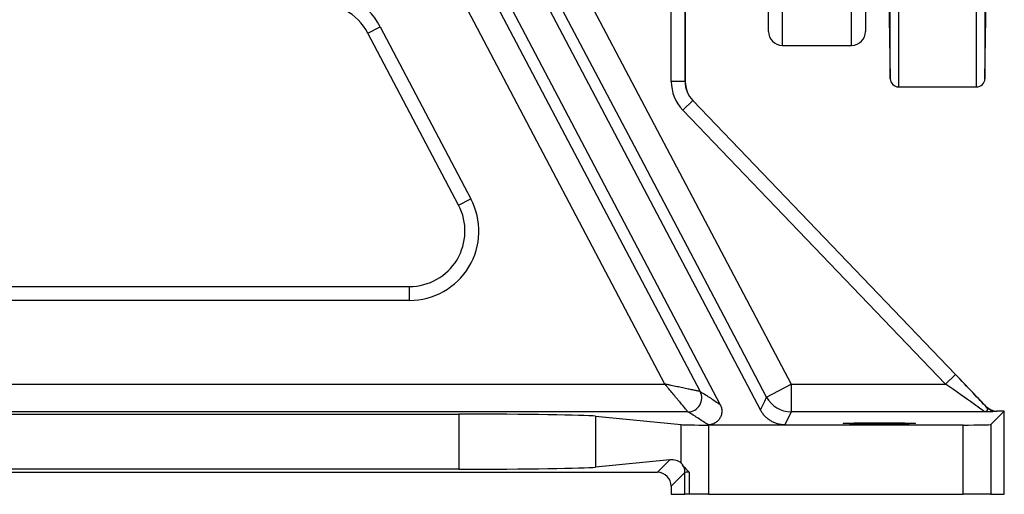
# Model space of a CAD drawing. Header units: millimetres. Extents: x 12 to 1902, y 13 to 2073.
# Tile 4 of 17: x 502 to 857, y 13 to 184. Entities that reach past the tile are written whole.
import ezdxf

# ---------------------------------------------------------------- set-up
doc = ezdxf.new("R2010")
doc.units = ezdxf.units.MM

msp = doc.modelspace()

# ---------------------------------------------------------------- linework, layer by layer
at = {"color": 8, "linetype": 'Continuous', "lineweight": 25}
for p, q in [((850.04, 636.64), (850.04, 162.54)), ((815.94, 162.54), (815.94, 399.59)), ((818.94, 399.59), (818.94, 159.59)), ((847.04, 159.59), (847.04, 399.59)), ((776.99, 304.5), (776.99, 174.59)), ((801.99, 174.59), (801.99, 304.5))]:
    msp.add_line(p, q, dxfattribs=at)
at = {"color": 7, "linetype": 'Continuous', "lineweight": 25}
for p, q in [((754.61, 45.01), (596.17, 345.95)), ((771.99, 179.59), (771.99, 306.62)), ((806.99, 306.62), (806.99, 179.59)), ((734.68, 52.33), (642, 228.45)), ((741.99, 161.59), (741.99, 217.57)), ((695.82, 212.52), (780.19, 52.33)), ((736.95, 161.59), (736.95, 212.98)), ((741.95, 212.98), (741.95, 161.59)), ((815.08, 211.64), (815.94, 162.54)), ((683.12, 206.36), (769.14, 42.99)), ((850.04, 162.54), (850.61, 195.28)), ((627.57, 179), (631.99, 181.32)), ((631.99, 181.32), (664.69, 119.22)), ((660.26, 116.89), (627.57, 179)), ((776.99, 174.59), (801.99, 174.59)), ((741.95, 161.59), (736.95, 161.59)), ((741.95, 161.59), (741.99, 161.59)), ((818.94, 159.59), (847.04, 159.59)), ((744.74, 154.64), (741.13, 151.18)), ((744.74, 154.64), (744.77, 154.67)), ((744.74, 154.64), (839.47, 55.79)), ((850.66, 44.17), (744.77, 154.67)), ((835.86, 52.33), (741.13, 151.18)), ((660.26, 116.89), (664.69, 119.22)), ((333.58, 87.57), (642.57, 87.57)), ((642.57, 82.57), (642.57, 87.57)), ((642.57, 82.57), (333.58, 82.57)), ((839.47, 55.79), (835.86, 52.33)), ((278.44, 52.33), (734.68, 52.33)), ((771.34, 47.67), (780.19, 52.33)), ((780.19, 52.33), (780.19, 42.33)), ((780.19, 52.33), (835.86, 52.33)), ((747.39, 49.66), (747.39, 49.66)), ((850.6, 44.03), (850.66, 44.17)), ((857.05, 42.63), (852.16, 37.74)), ((854.27, 42.63), (854.21, 42.49)), ((857.05, 42.63), (854.27, 42.63)), ((857.05, 12.57), (857.05, 42.63)), ((742.96, 42.33), (273.48, 42.33)), ((433.62, 41.5), (660.36, 41.5)), ((660.36, 41.5), (660.36, 21.64)), ((709.6, 40.78), (740.53, 37.72)), ((709.6, 40.78), (709.6, 22.36)), ((742.96, 42.33), (742.96, 42.33)), ((780.19, 42.33), (777.95, 37.66)), ((849.88, 42.33), (780.19, 42.33)), ((740.53, 23.8), (740.53, 37.72)), ((750.23, 37.66), (777.95, 37.66)), ((842.16, 37.57), (750.38, 37.57)), ((750.38, 37.57), (750.38, 12.57)), ((842.16, 12.57), (842.16, 37.57)), ((852.16, 37.74), (852.16, 12.57)), ((736.44, 25.02), (709.6, 22.36)), ((731.93, 20.51), (736.44, 25.02)), ((660.36, 21.64), (433.62, 21.64)), ((362.05, 20.51), (731.93, 20.51)), ((741.88, 20.46), (736.93, 15.51)), ((741.88, 12.57), (741.88, 20.46)), ((743.38, 20.58), (743.38, 12.57)), ((736.93, 15.51), (736.93, 12.57)), ((736.93, 12.57), (741.88, 12.57)), ((743.38, 12.57), (741.88, 12.57)), ((750.38, 12.57), (743.38, 12.57)), ((750.38, 12.57), (842.16, 12.57)), ((852.16, 12.57), (842.16, 12.57)), ((852.16, 12.57), (857.05, 12.57))]:
    msp.add_line(p, q, dxfattribs=at)
at = {"color": 7, "linetype": 'Continuous', "lineweight": 25, "flags": 128}
for points in [[(650.85, 233.1), (660.16, 215.4), (697.42, 144.61), (747.39, 49.66)], [(771.34, 47.67), (762.02, 65.37), (724.74, 136.15), (686.97, 207.86)], [(769.14, 42.99), (769.3, 43.34), (769.96, 44.75), (770.65, 46.21), (771.34, 47.67)]]:
    msp.add_lwpolyline(points, dxfattribs=at)
at = {"color": 7, "linetype": 'Continuous', "lineweight": 25}
for centre, radius, start, end in [((609.87, 169.68), 25, 27.7657, 95.0399), ((609.87, 169.68), 20, 27.7657, 95.0399), ((776.99, 179.59), 5, 180, 270), ((801.99, 179.59), 5, 270, 0), ((751.99, 161.59), 15.04, 180, 223.7811), ((751.99, 161.59), 10.05, 180, 223.7811), ((751.99, 161.59), 10, 180, 223.7811), ((818.94, 162.59), 3, 181, 270), ((847.04, 162.59), 3, 270, 359), ((642.57, 107.57), 25, 270, 27.7657), ((642.57, 107.57), 20, 270, 27.7657), ((742.96, 47.33), 5, 270.0405, 27.7167), ((742.96, 47.33), 5, 270.0409, 27.7162), ((780.19, 52.33), 10, 207.786, 269.9914), ((854.21, 47.49), 5, 223.7888, 269.9923), ((736.88, 20.46), 5, 0.0187, 33.2632)]:
    msp.add_arc(centre, radius, start, end, dxfattribs=at)
for centre, major_axis, ratio, start_param, end_param in [((839.11, 55.79), (-14.38, 15), 0.012601, 3.799306, 4.70031), ((835.5, 52.33), (14.38, -10), 0.011823, 0.000452, 1.553795), ((854.27, 47.63), (1.96, 4.6), 0.99982, 2.738322, 3.544863), ((660.36, 40.63), (50, 0), 0.017455, 0.174533, 1.570796), ((750.38, 37.75), (10, 0), 0.017455, 3.316126, 4.712389), ((842.16, 37.75), (10, 0), 0.017455, 4.712389, 6.265732), ((736.44, 20.02), (5.18, 2.31), 0.862813, 0.374171, 1.203186), ((660.36, 22.52), (50, 0), 0.017455, 4.712389, 6.108652), ((731.93, 15.51), (3.54, 3.54), 0.999695, 5.497939, 7.068431), ((746.88, 20.46), (5, 0), 0.03491, 2.346895, 3.124139)]:
    msp.add_ellipse(centre, major_axis=major_axis, ratio=ratio, start_param=start_param, end_param=end_param, dxfattribs=at)
msp.add_ellipse((811.99, 38.18), major_axis=(13, 0), ratio=0.017455, dxfattribs=at)
for points, knots in [([(742.96, 42.33), (742.95, 42.34), (742.87, 42.44), (742.65, 42.7), (742.56, 42.81), (742.36, 43.06), (742.24, 43.2), (741.86, 43.66), (741.55, 44.04), (740.87, 44.85), (740.5, 45.3), (739.91, 46.02), (739.7, 46.27), (739.28, 46.78), (739.07, 47.03), (738.42, 47.81), (737.98, 48.35), (737.06, 49.46), (736.59, 50.03), (735.88, 50.88), (735.64, 51.17), (735.28, 51.61), (735.16, 51.75), (734.92, 52.04), (734.8, 52.19), (734.68, 52.33)], [0, 0, 0, 0, 0.125, 0.125, 0.1875, 0.1875, 0.25, 0.25, 0.375, 0.375, 0.5, 0.5, 0.5625, 0.5625, 0.625, 0.625, 0.75, 0.75, 0.875, 0.875, 0.9375, 0.9375, 0.96875, 0.96875, 1, 1, 1, 1]), ([(747.39, 49.66), (747.37, 49.66), (747.24, 49.69), (746.91, 49.76), (746.77, 49.79), (746.46, 49.85), (746.28, 49.89), (745.69, 50.01), (745.22, 50.11), (744.18, 50.33), (743.61, 50.45), (742.7, 50.64), (742.38, 50.71), (741.74, 50.85), (741.41, 50.91), (740.42, 51.12), (739.74, 51.27), (738.33, 51.56), (737.61, 51.71), (736.52, 51.94), (736.15, 52.02), (735.6, 52.14), (735.42, 52.17), (735.05, 52.25), (734.86, 52.29), (734.68, 52.33)], [0, 0, 0, 0, 0.125, 0.125, 0.1875, 0.1875, 0.25, 0.25, 0.375, 0.375, 0.5, 0.5, 0.5625, 0.5625, 0.625, 0.625, 0.75, 0.75, 0.875, 0.875, 0.9375, 0.9375, 0.96875, 0.96875, 1, 1, 1, 1]), ([(747.39, 49.66), (748.03, 49.27), (748.67, 48.88), (749.58, 48.3), (749.87, 48.11), (750.47, 47.72), (750.76, 47.53), (752.25, 46.56), (753.43, 45.78), (754.61, 45.01)], [0, 0, 0, 0, 0.25, 0.25, 0.375, 0.375, 0.5, 0.5, 1, 1, 1, 1]), ([(754.61, 45.01), (754.81, 44.63), (754.96, 44.23), (755.11, 43.61), (755.15, 43.4), (755.19, 42.98), (755.21, 42.56), (755.18, 42.14), (755.12, 41.72), (755.07, 41.51), (754.9, 40.9), (754.74, 40.51), (754.42, 39.96), (754.3, 39.78), (754.04, 39.44), (753.9, 39.28), (753.45, 38.82), (753.1, 38.55), (752.54, 38.22), (752.35, 38.13), (751.95, 37.96), (751.74, 37.89), (751.11, 37.72), (750.68, 37.66), (750.23, 37.66)], [0, 0, 0, 0, 0.125, 0.125, 0.1875, 0.1875, 0.25, 0.3125, 0.3125, 0.375, 0.375, 0.5, 0.5, 0.5625, 0.5625, 0.625, 0.625, 0.75, 0.75, 0.8125, 0.8125, 0.875, 0.875, 1, 1, 1, 1]), ([(777.95, 37.66), (777.03, 37.66), (776.14, 37.78), (774.82, 38.15), (774.39, 38.31), (773.56, 38.67), (773.16, 38.88), (772.39, 39.35), (772.02, 39.61), (771.32, 40.18), (770.99, 40.49), (770.38, 41.14), (770.1, 41.48), (769.58, 42.21), (769.34, 42.6), (769.14, 42.99)], [0, 0, 0, 0, 0.25, 0.25, 0.375, 0.375, 0.5, 0.5, 0.625, 0.625, 0.75, 0.75, 0.875, 0.875, 1, 1, 1, 1]), ([(850.6, 44.03), (850.77, 43.83), (850.88, 43.64), (850.97, 43.28), (850.96, 43.11), (850.86, 42.87), (850.81, 42.79), (850.69, 42.65), (850.61, 42.58), (850.44, 42.47), (850.35, 42.43), (850.19, 42.38), (850.13, 42.36), (850.04, 42.35), (850.01, 42.34), (849.94, 42.33), (849.91, 42.33), (849.88, 42.33)], [0, 0, 0, 0, 0.25, 0.25, 0.5, 0.5, 0.625, 0.625, 0.75, 0.75, 0.875, 0.875, 0.9375, 0.9375, 0.96875, 0.96875, 1, 1, 1, 1]), ([(750.23, 37.66), (749.04, 38.44), (747.85, 39.22), (746.36, 40.19), (746.06, 40.38), (745.46, 40.77), (745.17, 40.97), (744.26, 41.55), (743.61, 41.94), (742.96, 42.33)], [0, 0, 0, 0, 0.5, 0.5, 0.625, 0.625, 0.75, 0.75, 1, 1, 1, 1]), ([(854.21, 42.49), (854.2, 42.47), (854.11, 42.46), (853.85, 42.44), (853.74, 42.43), (853.47, 42.41), (853.31, 42.41), (852.77, 42.39), (852.33, 42.37), (851.5, 42.36), (851.21, 42.35), (850.73, 42.34), (850.57, 42.34), (850.32, 42.34), (850.23, 42.34), (850.06, 42.33), (849.97, 42.33), (849.88, 42.33)], [0, 0, 0, 0, 0.25, 0.25, 0.375, 0.375, 0.5, 0.5, 0.75, 0.75, 0.875, 0.875, 0.9375, 0.9375, 0.96875, 0.96875, 1, 1, 1, 1]), ([(740.53, 23.8), (740.59, 23.75), (740.67, 23.68), (740.8, 23.53), (740.85, 23.48), (740.95, 23.35), (741, 23.28), (741.06, 23.2)], [0, 0, 0, 0, 0.5, 0.5, 0.75, 0.75, 1, 1, 1, 1]), ([(743.38, 20.58), (743.32, 20.64), (743.25, 20.7), (743.13, 20.82), (743.07, 20.88), (742.9, 21.05), (742.79, 21.17), (742.46, 21.51), (742.25, 21.74), (741.67, 22.4), (741.33, 22.82), (741.06, 23.2)], [0, 0, 0, 0, 0.0625, 0.0625, 0.125, 0.125, 0.25, 0.25, 0.5, 0.5, 1, 1, 1, 1])]:
    msp.add_open_spline(points, degree=3, knots=knots, dxfattribs=at)

doc.saveas('drawing.dxf')
